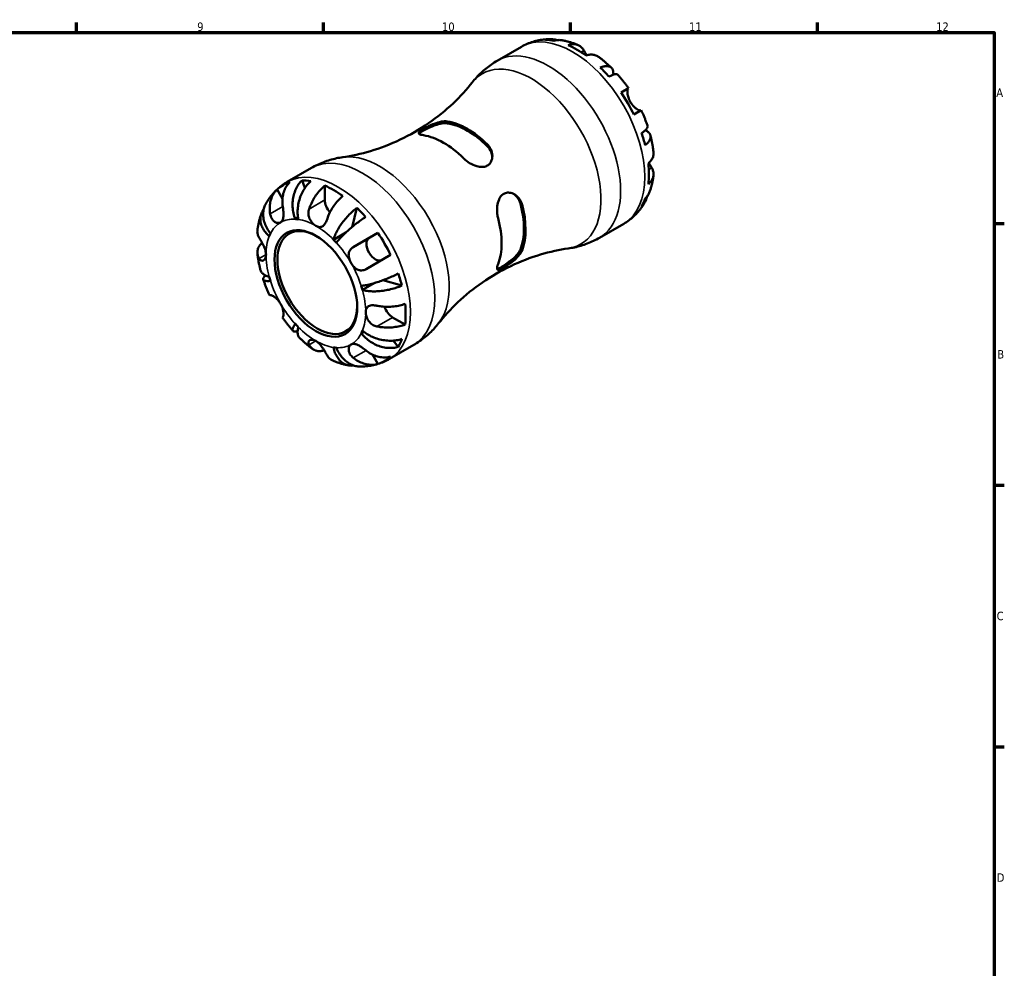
# Model space of a CAD drawing. Header units: millimetres. Extents: x -56 to 902, y -29 to 594.
# Tile 6 of 6: x 545 to 824, y 308 to 578. Entities that reach past the tile are written whole.
import ezdxf

# ---------------------------------------------------------------- set-up
doc = ezdxf.new("R2010")
doc.units = ezdxf.units.MM
for name, color, linetype, lineweight in [('Border (ANSI)', 7, 'Continuous', 70), ('Visible (ANSI)', 7, 'Continuous', 50), ('Visible Narrow (ANSI)', 7, 'Continuous', 35)]:
    doc.layers.add(name, color=color, linetype=linetype, lineweight=lineweight)
doc.styles.add('Note Text (ANSI)', font='tahoma.ttf')

# ---------------------------------------------------------------- blocks, each defined once
blk = doc.blocks.new('Borders Default Border')
at = {"layer": 'Border (ANSI)'}
for p, q in [((560.67, 574), (560.67, 576.8)), ((630.75, 574), (630.75, 576.8)), ((700.83, 574), (700.83, 576.8)), ((770.92, 574), (770.92, 576.8)), ((821, 519.75), (823.8, 519.75)), ((821, 445.5), (823.8, 445.5)), ((821, 371.25), (823.8, 371.25))]:
    blk.add_line(p, q, dxfattribs=at)
at = {"layer": 'Border (ANSI)', "flags": 128}
blk.add_lwpolyline([(20, 20), (20, 574), (821, 574), (821, 20), (20, 20)], dxfattribs=at)
at = {"layer": 'Border (ANSI)', "color": 5, "true_color": 0x0000ff, "char_height": 2.4, "attachment_point": 7, "style": 'Note Text (ANSI)'}
for s, insert in [('9', (594.92, 574.35)), ('10', (664.35, 574.35)), ('11', (734.43, 574.4)), ('12', (804.52, 574.4)), ('A', (821.58, 555.68)), ('B', (821.87, 481.43)), ('C', (821.71, 407.13)), ('D', (821.72, 332.93))]:
    blk.add_mtext(s, dxfattribs=dict(at, insert=insert))

msp = doc.modelspace()

# ---------------------------------------------------------------- linework, layer by layer
at = {"layer": 'Visible (ANSI)'}
for p, q in [((680.04, 565.94), (686.92, 569.92)), ((715.19, 556.91), (717.29, 558.12)), ((720.89, 551.88), (718.79, 550.67)), ((620.45, 531.54), (627.33, 535.51)), ((625.5, 529.9), (624.67, 532)), ((619.11, 526.77), (617.58, 529.41)), ((631.13, 526.43), (631.13, 530.51)), ((638.84, 518.74), (640.24, 524.18)), ((622.76, 521), (623.51, 521.43)), ((709.04, 515.71), (715.92, 519.69)), ((633.58, 515.15), (637.05, 517.15)), ((639.21, 513.04), (646.18, 517.06)), ((649.78, 510.83), (642.81, 506.8)), ((641.82, 500.88), (645.29, 502.88)), ((652.97, 502.13), (647.56, 503.64)), ((615.49, 499.35), (615.61, 499.41)), ((619.21, 493.18), (619.09, 493.11)), ((653.9, 491.08), (650.37, 493.12)), ((641.47, 488.58), (642.22, 489.02)), ((651.96, 484.74), (650.56, 486.51)), ((649.45, 481.31), (656.33, 485.29)), ((646.18, 479.89), (644.65, 482.54))]:
    msp.add_line(p, q, dxfattribs=at)
for centre, major_axis, start_param, end_param in [((702.69, 545.54), (-14.41, 24.96), 5.825475, 5.955498), ((702.69, 545.54), (-14.41, 24.96), 5.372539, 5.623036), ((702.69, 545.54), (-14.41, 24.96), 5.040076, 5.1701), ((702.69, 545.54), (-14.41, 24.96), 4.587141, 4.837637), ((671.58, 527.57), (11.66, -20.19), 2.005951, 2.706438), ((671.58, 527.57), (11.34, -19.65), 1.99582, 2.716569), ((664.79, 523.65), (-11.66, 20.19), 5.147544, 5.848031), ((702.69, 545.54), (-14.41, 24.96), 4.254678, 4.384702), ((702.69, 545.54), (-14.41, 24.96), 3.801742, 4.052239), ((633.68, 505.69), (-14.41, 24.96), 6.157937, 6.408434), ((633.68, 505.69), (-14.41, 24.96), 5.825475, 5.955498), ((633.68, 505.69), (14.41, -24.96), 2.230946, 2.481443), ((633.68, 524.96), (-1.8, 3.12), 0.785398, 1.915165), ((671.58, 527.57), (11.34, -19.65), 0.425024, 1.145773), ((671.58, 527.57), (11.66, -20.19), 0.435155, 1.135642), ((702.69, 545.54), (14.41, -24.96), 0.327687, 0.457711), ((633.68, 505.69), (14.41, -24.96), 1.898484, 2.028507), ((629, 502.99), (8, -13.86), 2.374159, 7.050619), ((628.59, 502.75), (-10, 17.32), 5.858481, 5.922492), ((664.79, 523.65), (-11.66, 20.19), 3.576747, 4.277234), ((628.59, 502.75), (-10, 17.32), 0.360694, 0.424705), ((633.68, 505.69), (14.41, -24.96), 1.445548, 1.696045), ((628.59, 502.75), (10, -17.32), 1.93149, 1.995501), ((645.48, 512.5), (1.8, -3.12), 3.141593, 6.283185), ((633.68, 505.69), (14.41, -24.96), 1.113086, 1.243109), ((628.59, 502.75), (-10, 17.32), 1.146092, 1.210103), ((628.59, 502.75), (10, -17.32), 1.146092, 1.210103), ((650.37, 496.06), (-1.8, 3.12), 1.226428, 2.356194), ((633.68, 505.69), (14.41, -24.96), 0.66015, 0.910647), ((628.59, 502.75), (-10, 17.32), 1.93149, 1.995501), ((628.59, 502.75), (10, -17.32), 0.360694, 0.424705), ((633.68, 505.69), (14.41, -24.96), 0.327687, 0.457711), ((628.59, 502.75), (10, -17.32), 5.858481, 5.922492), ((633.68, 505.69), (14.41, -24.96), 6.157937, 6.408434)]:
    msp.add_ellipse(centre, major_axis=major_axis, ratio=0.57735, start_param=start_param, end_param=end_param, dxfattribs=at)
msp.add_ellipse((628.59, 502.75), major_axis=(8.29, -14.36), ratio=0.57735, dxfattribs=at)
for points, knots in [([(695.29, 572.06), (694.73, 572.06), (694.16, 572.04), (693.02, 571.95), (692.45, 571.87), (691.31, 571.65), (690.74, 571.51), (689.62, 571.16), (689.06, 570.96), (687.97, 570.48), (687.44, 570.21), (686.92, 569.92)], [2.026826, 2.026826, 2.026826, 2.026826, 2.0926997, 2.0926997, 2.1585734, 2.1585734, 2.2244471, 2.2244471, 2.2903208, 2.2903208, 2.3561945, 2.3561945, 2.3561945, 2.3561945]), ([(693.69, 571.84), (694.14, 571.97), (694.6, 572.04), (695.47, 572.07), (695.95, 572.03), (696.62, 571.89), (696.8, 571.84), (696.98, 571.78)], [0.1707525, 0.1707525, 0.1707525, 0.1707525, 0.3331765, 0.3331765, 0.4999998, 0.4999998, 0.5647722, 0.5647722, 0.5647722, 0.5647722]), ([(698.43, 571.75), (698.08, 571.82), (697.72, 571.84), (696.99, 571.8), (696.56, 571.73), (696.13, 571.6)], [4.8775584, 4.8775584, 4.8775584, 4.8775584, 5.0170876, 5.0170876, 5.1791816, 5.1791816, 5.1791816, 5.1791816]), ([(703.02, 570.37), (702.72, 570.5), (702.43, 570.61), (701.83, 570.84), (701.53, 570.94), (700.93, 571.14), (700.62, 571.23), (700, 571.41), (699.69, 571.49), (699.06, 571.63), (698.75, 571.7), (698.43, 571.75)], [1.7053579, 1.7053579, 1.7053579, 1.7053579, 1.7446171, 1.7446171, 1.7838762, 1.7838762, 1.8231354, 1.8231354, 1.8623945, 1.8623945, 1.9016536, 1.9016536, 1.9016536, 1.9016536]), ([(700.15, 570.35), (700.56, 570.49), (700.95, 570.57), (701.67, 570.64), (702.05, 570.63), (702.77, 570.49), (703.1, 570.36), (703.65, 570.03), (703.93, 569.8), (704.34, 569.33), (704.49, 569.1), (704.62, 568.86)], [0.1707715, 0.1707715, 0.1707715, 0.1707715, 0.3331032, 0.3331032, 0.5003213, 0.5003213, 0.6675394, 0.6675394, 0.8349518, 0.8349518, 0.9568711, 0.9568711, 0.9568711, 0.9568711]), ([(704.62, 568.86), (704.67, 568.77), (704.72, 568.67), (704.85, 568.42), (704.94, 568.26), (705.15, 567.91), (705.26, 567.71), (705.39, 567.5), (705.4, 567.48), (705.41, 567.47)], [-0.5764765, -0.5764765, -0.5764765, -0.5764765, -0.5296868, -0.5296868, -0.4605403, -0.4605403, -0.385624, -0.385624, -0.380387, -0.380387, -0.380387, -0.380387]), ([(708.73, 567.08), (708.64, 567.15), (708.55, 567.21), (708.18, 567.42), (707.85, 567.55), (707.14, 567.69), (706.76, 567.7), (706.04, 567.63), (705.64, 567.55), (705.24, 567.41)], [4.6638752, 4.6638752, 4.6638752, 4.6638752, 4.7191329, 4.7191329, 4.8858696, 4.8858696, 5.0526063, 5.0526063, 5.2140047, 5.2140047, 5.2140047, 5.2140047]), ([(712.41, 563.93), (712.17, 564.16), (711.94, 564.38), (711.46, 564.83), (711.22, 565.04), (710.74, 565.47), (710.49, 565.68), (710, 566.09), (709.75, 566.3), (709.24, 566.69), (708.99, 566.89), (708.73, 567.08)], [1.2335614, 1.2335614, 1.2335614, 1.2335614, 1.2731918, 1.2731918, 1.3128222, 1.3128222, 1.3524526, 1.3524526, 1.392083, 1.392083, 1.4317134, 1.4317134, 1.4317134, 1.4317134]), ([(672.96, 559.8), (673.33, 560.27), (673.72, 560.73), (674.54, 561.64), (674.98, 562.08), (675.89, 562.94), (676.36, 563.36), (677.36, 564.16), (677.87, 564.54), (678.93, 565.27), (679.48, 565.62), (680.04, 565.94)], [3.6994676, 3.6994676, 3.6994676, 3.6994676, 3.7449722, 3.7449722, 3.7904769, 3.7904769, 3.8359815, 3.8359815, 3.8814862, 3.8814862, 3.9269908, 3.9269908, 3.9269908, 3.9269908]), ([(709.25, 564.03), (709.64, 564.18), (710.01, 564.29), (710.65, 564.41), (710.98, 564.44), (711.57, 564.39), (711.83, 564.31), (712.25, 564.09), (712.44, 563.92), (712.74, 563.5), (712.84, 563.25), (712.96, 562.71), (712.99, 562.38), (712.96, 562), (712.96, 561.98), (712.96, 561.96)], [0.170746, 0.170746, 0.170746, 0.170746, 0.33284, 0.33284, 0.499494, 0.499494, 0.666149, 0.666149, 0.833209, 0.833209, 1.000269, 1.000269, 1.167973, 1.167973, 1.176821, 1.176821, 1.176821, 1.176821]), ([(714.29, 561.95), (714.23, 562.01), (714.14, 562.06), (713.91, 562.12), (713.72, 562.13), (713.25, 562.05), (712.97, 561.97), (712.4, 561.76), (712.06, 561.62), (711.7, 561.45)], [4.5609955, 4.5609955, 4.5609955, 4.5609955, 4.683105, 4.683105, 4.8499282, 4.8499282, 5.0167515, 5.0167515, 5.1791755, 5.1791755, 5.1791755, 5.1791755]), ([(717.29, 558.12), (717.1, 558.39), (716.91, 558.65), (716.53, 559.18), (716.33, 559.44), (715.94, 559.95), (715.74, 560.21), (715.33, 560.72), (715.13, 560.97), (714.71, 561.46), (714.5, 561.71), (714.29, 561.95)], [0.928564, 0.928564, 0.928564, 0.928564, 0.9674828, 0.9674828, 1.0064015, 1.0064015, 1.0453203, 1.0453203, 1.0842391, 1.0842391, 1.1231579, 1.1231579, 1.1231579, 1.1231579]), ([(672.96, 559.8), (671.41, 557.83), (669.58, 555.79), (665.4, 551.84), (663.05, 549.93), (657.98, 546.44), (655.26, 544.87), (649.7, 542.22), (646.86, 541.14), (641.35, 539.5), (638.67, 538.93), (636.19, 538.57)], [3.6994676, 3.6994676, 3.6994676, 3.6994676, 3.7904769, 3.7904769, 3.8814862, 3.8814862, 3.9724955, 3.9724955, 4.0635048, 4.0635048, 4.1545141, 4.1545141, 4.1545141, 4.1545141]), ([(717.16, 558.05), (717.14, 558.04), (717.12, 558.02), (717.07, 557.94), (717.04, 557.87), (716.99, 557.68), (716.97, 557.56), (716.95, 557.21), (716.96, 556.96), (717.02, 556.33), (717.1, 555.93), (717.36, 555.1), (717.55, 554.66), (717.78, 554.25)], [-0.5800481, -0.5800481, -0.5800481, -0.5800481, -0.5384523, -0.5384523, -0.4638379, -0.4638379, -0.3862639, -0.3862639, -0.2784027, -0.2784027, -0.1427791, -0.1427791, 0, 0, 0, 0]), ([(717.78, 554.25), (717.91, 554.02), (718.06, 553.81), (718.38, 553.39), (718.55, 553.19), (718.98, 552.74), (719.24, 552.52), (719.72, 552.17), (719.94, 552.04), (720.26, 551.89), (720.37, 551.84), (720.56, 551.79), (720.63, 551.78), (720.72, 551.79), (720.75, 551.8), (720.76, 551.81)], [0, 0, 0, 0, 0.0777495, 0.0777495, 0.1608191, 0.1608191, 0.277838, 0.277838, 0.3882896, 0.3882896, 0.4654296, 0.4654296, 0.5403543, 0.5403543, 0.579532, 0.579532, 0.579532, 0.579532]), ([(722.7, 547.37), (722.6, 547.68), (722.49, 547.98), (722.27, 548.59), (722.16, 548.89), (721.92, 549.5), (721.8, 549.8), (721.55, 550.4), (721.42, 550.7), (721.16, 551.29), (721.02, 551.59), (720.89, 551.88)], [0.4476384, 0.4476384, 0.4476384, 0.4476384, 0.4865572, 0.4865572, 0.525476, 0.525476, 0.5643948, 0.5643948, 0.6033136, 0.6033136, 0.6422324, 0.6422324, 0.6422324, 0.6422324]), ([(659.14, 544.8), (658.85, 544.85), (658.6, 544.9), (658.06, 545.05), (657.84, 545.17), (657.69, 545.44), (657.74, 545.6), (658.07, 545.94), (658.28, 546.1), (658.8, 546.44), (659.08, 546.61), (659.74, 546.98), (660.12, 547.17), (661.05, 547.62), (661.61, 547.87), (662.86, 548.33), (663.55, 548.54), (664.78, 548.76), (665.33, 548.79), (665.85, 548.73), (665.89, 548.73), (665.92, 548.72)], [-1.778718, -1.778718, -1.778718, -1.778718, -1.649431, -1.649431, -1.431906, -1.431906, -1.219946, -1.219946, -1.06663, -1.06663, -0.939195, -0.939195, -0.801784, -0.801784, -0.621246, -0.621246, -0.396695, -0.396695, -0.188074, -0.188074, -0.171338, -0.171338, -0.171338, -0.171338]), ([(657.86, 545.2), (657.92, 545.27), (658, 545.35), (658.34, 545.65), (658.71, 545.89), (659.14, 546.13), (659.56, 546.38), (660.1, 546.66), (661.25, 547.19), (661.86, 547.44), (663.05, 547.85), (663.7, 548.03), (664.92, 548.22), (665.48, 548.24), (665.92, 548.17)], [-0.258812, -0.258812, -0.258812, -0.258812, -0.18216, -0.18216, 0, 0, 0, 0.18216, 0.18216, 0.364321, 0.364321, 0.566136, 0.566136, 0.767951, 0.767951, 0.767951, 0.767951]), ([(720.97, 545.38), (721.31, 545.61), (721.6, 545.83), (722.06, 546.21), (722.27, 546.42), (722.57, 546.79), (722.66, 546.95), (722.73, 547.19), (722.73, 547.28), (722.7, 547.37)], [0.1707461, 0.1707461, 0.1707461, 0.1707461, 0.33284, 0.33284, 0.4994944, 0.4994944, 0.6661487, 0.6661487, 0.7889154, 0.7889154, 0.7889154, 0.7889154]), ([(722.05, 546.22), (722.07, 546.21), (722.09, 546.2), (722.43, 546.03), (722.7, 545.84), (723.11, 545.47), (723.28, 545.25), (723.49, 544.79), (723.54, 544.54), (723.52, 544.07), (723.46, 543.8), (723.21, 543.26), (723.02, 542.99), (722.59, 542.49), (722.31, 542.23), (721.99, 541.97)], [4.173107, 4.173107, 4.173107, 4.173107, 4.181955, 4.181955, 4.349659, 4.349659, 4.516719, 4.516719, 4.683779, 4.683779, 4.850433, 4.850433, 5.017088, 5.017088, 5.179182, 5.179182, 5.179182, 5.179182]), ([(724.37, 539.99), (724.33, 540.31), (724.29, 540.63), (724.2, 541.27), (724.15, 541.58), (724.04, 542.22), (723.98, 542.54), (723.85, 543.17), (723.78, 543.49), (723.64, 544.12), (723.56, 544.44), (723.48, 544.75)], [0.1390829, 0.1390829, 0.1390829, 0.1390829, 0.1787133, 0.1787133, 0.2183437, 0.2183437, 0.2579741, 0.2579741, 0.2976045, 0.2976045, 0.3372349, 0.3372349, 0.3372349, 0.3372349]), ([(677.24, 542.19), (677.52, 541.9), (677.77, 541.59), (678.31, 540.69), (678.53, 540.07), (678.69, 538.84), (678.64, 538.23), (678.31, 537.29), (678.1, 536.93), (677.58, 536.39), (677.3, 536.2), (676.63, 535.9), (676.25, 535.82), (675.32, 535.77), (674.76, 535.86), (673.51, 536.21), (672.83, 536.53), (671.59, 537.28), (671.04, 537.7), (670.52, 538.2), (670.49, 538.23), (670.45, 538.27)], [-1.778718, -1.778718, -1.778718, -1.778718, -1.649431, -1.649431, -1.431906, -1.431906, -1.219946, -1.219946, -1.06663, -1.06663, -0.939195, -0.939195, -0.801784, -0.801784, -0.621246, -0.621246, -0.396695, -0.396695, -0.188074, -0.188074, -0.171338, -0.171338, -0.171338, -0.171338]), ([(677.24, 541.64), (677.68, 541.19), (678.06, 540.64), (678.49, 539.58), (678.6, 539.1), (678.63, 538.63)], [0.7374946, 0.7374946, 0.7374946, 0.7374946, 0.9393095, 0.9393095, 1.0986066, 1.0986066, 1.0986066, 1.0986066]), ([(722.91, 536.8), (723.24, 537.09), (723.51, 537.39), (723.93, 537.98), (724.11, 538.31), (724.34, 539), (724.39, 539.36), (724.39, 539.78), (724.38, 539.89), (724.37, 539.99)], [0.1707715, 0.1707715, 0.1707715, 0.1707715, 0.3331032, 0.3331032, 0.5003213, 0.5003213, 0.6675394, 0.6675394, 0.7208803, 0.7208803, 0.7208803, 0.7208803]), ([(627.33, 535.51), (627.89, 535.84), (628.47, 536.14), (629.63, 536.69), (630.22, 536.95), (631.41, 537.4), (632.01, 537.61), (633.21, 537.97), (633.81, 538.12), (635.01, 538.38), (635.6, 538.49), (636.19, 538.57)], [3.9269908, 3.9269908, 3.9269908, 3.9269908, 3.9724955, 3.9724955, 4.0180001, 4.0180001, 4.0635048, 4.0635048, 4.1090094, 4.1090094, 4.1545141, 4.1545141, 4.1545141, 4.1545141]), ([(723.04, 536.92), (723.1, 536.82), (723.16, 536.72), (723.3, 536.46), (723.39, 536.31), (723.55, 536.04), (723.62, 535.92), (723.75, 535.71), (723.8, 535.62), (723.85, 535.54)], [0.3804075, 0.3804075, 0.3804075, 0.3804075, 0.4175446, 0.4175446, 0.4777493, 0.4777493, 0.5327624, 0.5327624, 0.5768127, 0.5768127, 0.5768127, 0.5768127]), ([(723.85, 535.54), (724, 535.31), (724.12, 535.06), (724.33, 534.46), (724.39, 534.11), (724.39, 533.47), (724.34, 533.12), (724.1, 532.43), (723.92, 532.09), (723.5, 531.51), (723.23, 531.21), (722.91, 530.92)], [4.427884, 4.427884, 4.427884, 4.427884, 4.5512464, 4.5512464, 4.7191329, 4.7191329, 4.8858696, 4.8858696, 5.0526063, 5.0526063, 5.2140047, 5.2140047, 5.2140047, 5.2140047]), ([(614.41, 525.36), (614.69, 525.85), (614.99, 526.33), (615.64, 527.27), (616, 527.73), (616.76, 528.6), (617.16, 529.03), (618.03, 529.83), (618.48, 530.21), (619.44, 530.92), (619.94, 531.24), (620.45, 531.54)], [3.5976223, 3.5976223, 3.5976223, 3.5976223, 3.663496, 3.663496, 3.7293697, 3.7293697, 3.7952434, 3.7952434, 3.8611171, 3.8611171, 3.9269908, 3.9269908, 3.9269908, 3.9269908]), ([(621.18, 531.49), (620.84, 531.16), (620.53, 530.77), (620.02, 530), (619.78, 529.53), (619.41, 528.53), (619.28, 528), (619.12, 527), (619.07, 526.43), (619.1, 525.43), (619.14, 525), (619.21, 524.59)], [0.1707531, 0.1707531, 0.1707531, 0.1707531, 0.3321515, 0.3321515, 0.4988882, 0.4988882, 0.6656248, 0.6656248, 0.8335114, 0.8335114, 0.9568737, 0.9568737, 0.9568737, 0.9568737]), ([(622.76, 521), (622.56, 521.5), (622.38, 522.08), (622.12, 523.27), (622.04, 523.88), (621.97, 524.99), (621.97, 525.6), (622.09, 526.79), (622.2, 527.38), (622.47, 528.42), (622.66, 528.96), (623.13, 529.99), (623.41, 530.47), (623.97, 531.26), (624.31, 531.65), (624.67, 532)], [4.014251, 4.014251, 4.014251, 4.014251, 4.181955, 4.181955, 4.349659, 4.349659, 4.516719, 4.516719, 4.683779, 4.683779, 4.850434, 4.850434, 5.017088, 5.017088, 5.179182, 5.179182, 5.179182, 5.179182]), ([(627.12, 531.76), (626.73, 531.41), (626.37, 531.03), (625.72, 530.24), (625.39, 529.76), (624.8, 528.75), (624.54, 528.21), (624.12, 527.19), (623.93, 526.61), (623.63, 525.43), (623.53, 524.84), (623.41, 523.74), (623.38, 523.14), (623.43, 521.98), (623.5, 521.41), (623.6, 520.91)], [0.170746, 0.170746, 0.170746, 0.170746, 0.33284, 0.33284, 0.499494, 0.499494, 0.666149, 0.666149, 0.833209, 0.833209, 1.000269, 1.000269, 1.167973, 1.167973, 1.335677, 1.335677, 1.335677, 1.335677]), ([(723.27, 528.73), (723.38, 529.04), (723.48, 529.35), (723.67, 529.96), (723.75, 530.27), (723.91, 530.89), (723.98, 531.21), (724.12, 531.83), (724.17, 532.14), (724.28, 532.77), (724.32, 533.08), (724.36, 533.4)], [5.952328, 5.952328, 5.952328, 5.952328, 5.9915871, 5.9915871, 6.0308463, 6.0308463, 6.0701054, 6.0701054, 6.1093646, 6.1093646, 6.1486237, 6.1486237, 6.1486237, 6.1486237]), ([(615.61, 522.51), (615.54, 522.92), (615.5, 523.35), (615.47, 524.35), (615.52, 524.92), (615.68, 525.93), (615.81, 526.46), (616.18, 527.45), (616.42, 527.92), (616.93, 528.69), (617.24, 529.08), (617.58, 529.41)], [4.4278873, 4.4278873, 4.4278873, 4.4278873, 4.5512497, 4.5512497, 4.7191362, 4.7191362, 4.8858729, 4.8858729, 5.0526095, 5.0526095, 5.214008, 5.214008, 5.214008, 5.214008]), ([(626.66, 523.85), (626.79, 524.24), (626.95, 524.65), (627.36, 525.61), (627.64, 526.15), (628.19, 527.12), (628.52, 527.63), (629.24, 528.59), (629.62, 529.05), (630.33, 529.8), (630.73, 530.18), (631.13, 530.51)], [4.427884, 4.427884, 4.427884, 4.427884, 4.5512464, 4.5512464, 4.7191329, 4.7191329, 4.8858696, 4.8858696, 5.0526063, 5.0526063, 5.2140047, 5.2140047, 5.2140047, 5.2140047]), ([(680.28, 521.25), (680.17, 521.64), (680.09, 522.05), (679.96, 523.18), (679.95, 523.92), (680.11, 525.33), (680.27, 526), (680.73, 527.02), (680.97, 527.4), (681.53, 527.96), (681.81, 528.16), (682.46, 528.44), (682.83, 528.52), (683.68, 528.52), (684.17, 528.4), (685.2, 527.91), (685.72, 527.5), (686.53, 526.5), (686.83, 525.94), (687.04, 525.27), (687.05, 525.22), (687.07, 525.17)], [-1.778718, -1.778718, -1.778718, -1.778718, -1.649431, -1.649431, -1.431906, -1.431906, -1.219946, -1.219946, -1.06663, -1.06663, -0.939195, -0.939195, -0.801784, -0.801784, -0.621246, -0.621246, -0.396695, -0.396695, -0.188074, -0.188074, -0.171338, -0.171338, -0.171338, -0.171338]), ([(684.69, 528.15), (685.07, 527.89), (685.44, 527.55), (686.13, 526.65), (686.42, 526.05), (686.59, 525.44)], [0.4068387, 0.4068387, 0.4068387, 0.4068387, 0.5661357, 0.5661357, 0.7679507, 0.7679507, 0.7679507, 0.7679507]), ([(721.99, 526.82), (722.31, 527.13), (722.59, 527.47), (722.98, 528.08), (723.14, 528.4), (723.27, 528.73)], [0.1707525, 0.1707525, 0.1707525, 0.1707525, 0.3331765, 0.3331765, 0.472387, 0.472387, 0.472387, 0.472387]), ([(614.41, 525.36), (614.23, 525.04), (614.07, 524.69), (613.8, 523.85), (613.71, 523.36), (613.63, 522.44), (613.64, 521.92), (613.78, 520.87), (613.91, 520.34), (614.24, 519.37), (614.47, 518.85), (615.03, 517.84), (615.36, 517.35), (615.7, 516.92)], [0.3654398, 0.3654398, 0.3654398, 0.3654398, 0.4994944, 0.4994944, 0.6661487, 0.6661487, 0.8332087, 0.8332087, 1.0002688, 1.0002688, 1.1679728, 1.1679728, 1.3356767, 1.3356767, 1.3356767, 1.3356767]), ([(636.22, 527.57), (635.82, 527.24), (635.42, 526.86), (634.71, 526.11), (634.33, 525.65), (633.62, 524.69), (633.28, 524.18), (632.73, 523.22), (632.45, 522.67), (632.04, 521.71), (631.88, 521.3), (631.75, 520.91)], [0.1707531, 0.1707531, 0.1707531, 0.1707531, 0.3321515, 0.3321515, 0.4988882, 0.4988882, 0.6656248, 0.6656248, 0.8335114, 0.8335114, 0.9568737, 0.9568737, 0.9568737, 0.9568737]), ([(715.92, 519.69), (716.44, 519.98), (716.94, 520.31), (717.89, 521.02), (718.35, 521.4), (719.21, 522.2), (719.61, 522.62), (720.37, 523.5), (720.73, 523.96), (721.38, 524.89), (721.68, 525.38), (721.96, 525.87)], [5.4977871, 5.4977871, 5.4977871, 5.4977871, 5.5636608, 5.5636608, 5.6295345, 5.6295345, 5.6954082, 5.6954082, 5.7612819, 5.7612819, 5.8271556, 5.8271556, 5.8271556, 5.8271556]), ([(722.57, 527.47), (722.53, 527.28), (722.48, 527.1), (722.27, 526.45), (722.06, 526.01), (721.6, 525.28), (721.31, 524.91), (720.97, 524.58)], [4.7851559, 4.7851559, 4.7851559, 4.7851559, 4.8499282, 4.8499282, 5.0167515, 5.0167515, 5.1791755, 5.1791755, 5.1791755, 5.1791755]), ([(612.01, 517.83), (612.05, 518.15), (612.09, 518.46), (612.2, 519.09), (612.26, 519.4), (612.39, 520.02), (612.46, 520.33), (612.62, 520.96), (612.71, 521.26), (612.89, 521.88), (613, 522.19), (613.11, 522.5)], [3.2761543, 3.2761543, 3.2761543, 3.2761543, 3.3154134, 3.3154134, 3.3546725, 3.3546725, 3.3939317, 3.3939317, 3.4331908, 3.4331908, 3.47245, 3.47245, 3.47245, 3.47245]), ([(615.36, 516.15), (614.97, 516.49), (614.59, 516.88), (613.94, 517.69), (613.67, 518.12), (613.27, 518.91), (613.1, 519.35), (612.88, 520.23), (612.84, 520.67), (612.85, 521.47), (612.92, 521.89), (613.17, 522.71), (613.35, 523.1), (613.64, 523.54), (613.72, 523.65), (613.8, 523.76)], [4.014251, 4.014251, 4.014251, 4.014251, 4.181955, 4.181955, 4.349659, 4.349659, 4.516719, 4.516719, 4.683779, 4.683779, 4.850433, 4.850433, 5.017088, 5.017088, 5.071041, 5.071041, 5.071041, 5.071041]), ([(618.59, 520.07), (618.46, 520), (618.32, 519.95), (618, 519.9), (617.82, 519.9), (617.39, 519.98), (617.13, 520.09), (616.65, 520.42), (616.43, 520.63), (616.12, 521.06), (616, 521.26), (615.81, 521.69), (615.74, 521.91), (615.65, 522.26), (615.63, 522.38), (615.61, 522.51)], [0, 0, 0, 0, 0.0777495, 0.0777495, 0.1608191, 0.1608191, 0.277838, 0.277838, 0.3882896, 0.3882896, 0.4654296, 0.4654296, 0.5403543, 0.5403543, 0.579532, 0.579532, 0.579532, 0.579532]), ([(619.21, 524.59), (619.23, 524.45), (619.25, 524.32), (619.3, 523.94), (619.33, 523.69), (619.38, 523.19), (619.4, 522.93), (619.42, 522.34), (619.42, 522.01), (619.35, 521.32), (619.27, 520.99), (619.01, 520.43), (618.83, 520.21), (618.59, 520.07)], [-0.5800481, -0.5800481, -0.5800481, -0.5800481, -0.5384523, -0.5384523, -0.4638379, -0.4638379, -0.3862639, -0.3862639, -0.2784027, -0.2784027, -0.1427791, -0.1427791, 0, 0, 0, 0]), ([(628.59, 519.08), (628.39, 519.2), (628.19, 519.34), (627.79, 519.68), (627.59, 519.89), (627.13, 520.46), (626.89, 520.86), (626.61, 521.6), (626.53, 521.91), (626.47, 522.46), (626.46, 522.7), (626.5, 523.17), (626.54, 523.41), (626.62, 523.71), (626.64, 523.78), (626.66, 523.85)], [-2.4991326, -2.4991326, -2.4991326, -2.4991326, -2.4150544, -2.4150544, -2.3238473, -2.3238473, -2.1841143, -2.1841143, -2.0867477, -2.0867477, -2.0144067, -2.0144067, -1.9399427, -1.9399427, -1.916375, -1.916375, -1.916375, -1.916375]), ([(633.58, 515.15), (633.68, 515.53), (633.83, 515.98), (634.2, 516.9), (634.44, 517.37), (634.92, 518.26), (635.22, 518.75), (635.87, 519.72), (636.23, 520.2), (636.93, 521.06), (637.33, 521.52), (638.16, 522.4), (638.59, 522.81), (639.38, 523.51), (639.81, 523.87), (640.24, 524.18)], [4.014251, 4.014251, 4.014251, 4.014251, 4.181955, 4.181955, 4.349659, 4.349659, 4.516719, 4.516719, 4.683779, 4.683779, 4.850433, 4.850433, 5.017088, 5.017088, 5.179182, 5.179182, 5.179182, 5.179182]), ([(631.75, 520.91), (631.71, 520.76), (631.65, 520.62), (631.52, 520.29), (631.43, 520.1), (631.23, 519.73), (631.11, 519.56), (630.81, 519.2), (630.62, 519.03), (630.15, 518.78), (629.87, 518.72), (629.26, 518.77), (628.92, 518.89), (628.59, 519.08)], [-0.5764765, -0.5764765, -0.5764765, -0.5764765, -0.5296868, -0.5296868, -0.4605403, -0.4605403, -0.385624, -0.385624, -0.2773083, -0.2773083, -0.1425809, -0.1425809, 0, 0, 0, 0]), ([(642.68, 521.6), (642.23, 521.31), (641.77, 520.99), (640.9, 520.36), (640.42, 520), (639.46, 519.26), (638.99, 518.87), (638.15, 518.16), (637.71, 517.77), (636.87, 516.99), (636.48, 516.61), (635.81, 515.92), (635.47, 515.56), (634.87, 514.87), (634.62, 514.54), (634.42, 514.27)], [0.170753, 0.170753, 0.170753, 0.170753, 0.333177, 0.333177, 0.5, 0.5, 0.666823, 0.666823, 0.833715, 0.833715, 1.000607, 1.000607, 1.168142, 1.168142, 1.335677, 1.335677, 1.335677, 1.335677]), ([(612.01, 517.83), (611.99, 517.7), (611.98, 517.57), (611.99, 517.12), (612.04, 516.77), (612.25, 516.17), (612.37, 515.92), (612.52, 515.68)], [0.6001167, 0.6001167, 0.6001167, 0.6001167, 0.6656248, 0.6656248, 0.8335114, 0.8335114, 0.9568737, 0.9568737, 0.9568737, 0.9568737]), ([(612.52, 509.8), (612.37, 510.04), (612.25, 510.29), (612.04, 510.89), (611.99, 511.24), (611.98, 511.88), (612.04, 512.23), (612.27, 512.92), (612.45, 513.26), (612.84, 513.8), (613.06, 514.06), (613.33, 514.3)], [4.427884, 4.427884, 4.427884, 4.427884, 4.5512464, 4.5512464, 4.7191329, 4.7191329, 4.8858696, 4.8858696, 5.0526063, 5.0526063, 5.1913566, 5.1913566, 5.1913566, 5.1913566]), ([(612.52, 515.68), (612.57, 515.6), (612.63, 515.51), (612.78, 515.26), (612.87, 515.1), (613.08, 514.75), (613.19, 514.56), (613.47, 514.05), (613.63, 513.73), (613.97, 512.99), (614.14, 512.58), (614.38, 511.73), (614.45, 511.31), (614.45, 510.92)], [-0.5764765, -0.5764765, -0.5764765, -0.5764765, -0.5296868, -0.5296868, -0.4605403, -0.4605403, -0.385624, -0.385624, -0.2773083, -0.2773083, -0.1425809, -0.1425809, 0, 0, 0, 0]), ([(709.04, 515.71), (708.48, 515.39), (707.91, 515.09), (706.74, 514.53), (706.15, 514.28), (704.96, 513.82), (704.36, 513.62), (703.16, 513.26), (702.56, 513.11), (701.37, 512.85), (700.77, 512.74), (700.18, 512.66)], [0.7853982, 0.7853982, 0.7853982, 0.7853982, 0.8309028, 0.8309028, 0.8764075, 0.8764075, 0.9219121, 0.9219121, 0.9674168, 0.9674168, 1.0129214, 1.0129214, 1.0129214, 1.0129214]), ([(612.89, 506.48), (612.81, 506.79), (612.73, 507.11), (612.59, 507.74), (612.52, 508.06), (612.39, 508.69), (612.33, 509.01), (612.22, 509.64), (612.17, 509.96), (612.08, 510.6), (612.04, 510.92), (612, 511.24)], [2.8043578, 2.8043578, 2.8043578, 2.8043578, 2.8439882, 2.8439882, 2.8836185, 2.8836185, 2.9232489, 2.9232489, 2.9628793, 2.9628793, 3.0025097, 3.0025097, 3.0025097, 3.0025097]), ([(638.59, 508.53), (638.46, 508.75), (638.34, 508.98), (638.14, 509.47), (638.05, 509.72), (637.91, 510.33), (637.87, 510.68), (637.92, 511.33), (637.99, 511.63), (638.21, 512.1), (638.33, 512.27), (638.6, 512.59), (638.75, 512.73), (639.01, 512.92), (639.11, 512.98), (639.21, 513.04)], [0, 0, 0, 0, 0.0777495, 0.0777495, 0.1608191, 0.1608191, 0.277838, 0.277838, 0.3882896, 0.3882896, 0.4654296, 0.4654296, 0.5403543, 0.5403543, 0.579532, 0.579532, 0.579532, 0.579532]), ([(663.41, 491.42), (664.96, 493.4), (666.79, 495.43), (670.97, 499.38), (673.32, 501.3), (678.4, 504.79), (681.12, 506.36), (686.67, 509.01), (689.51, 510.09), (695.02, 511.73), (697.7, 512.3), (700.18, 512.66)], [0.5578749, 0.5578749, 0.5578749, 0.5578749, 0.6488842, 0.6488842, 0.7398935, 0.7398935, 0.8309028, 0.8309028, 0.9219121, 0.9219121, 1.0129214, 1.0129214, 1.0129214, 1.0129214]), ([(687.07, 512.1), (686.96, 511.83), (686.81, 511.55), (686.3, 510.79), (685.87, 510.3), (684.89, 509.37), (684.34, 508.92), (683.36, 508.21), (682.95, 507.93), (682.22, 507.47), (681.91, 507.28), (681.32, 506.96), (681.06, 506.83), (680.55, 506.63), (680.34, 506.58), (680.03, 506.66), (679.96, 506.81), (679.99, 507.32), (680.08, 507.66), (680.25, 508.11), (680.26, 508.15), (680.28, 508.18)], [-1.778718, -1.778718, -1.778718, -1.778718, -1.649431, -1.649431, -1.431906, -1.431906, -1.219946, -1.219946, -1.06663, -1.06663, -0.939195, -0.939195, -0.801784, -0.801784, -0.621246, -0.621246, -0.396695, -0.396695, -0.188074, -0.188074, -0.171338, -0.171338, -0.171338, -0.171338]), ([(686.59, 512.37), (686.42, 511.96), (686.13, 511.48), (685.35, 510.53), (684.87, 510.05), (683.93, 509.22), (683.4, 508.82), (682.37, 508.09), (681.86, 507.76), (681, 507.27), (680.61, 507.07), (680.19, 506.92), (680.08, 506.89), (679.99, 506.88)], [0.737493, 0.737493, 0.737493, 0.737493, 0.939308, 0.939308, 1.141122, 1.141122, 1.323283, 1.323283, 1.505443, 1.505443, 1.687604, 1.687604, 1.764255, 1.764255, 1.764255, 1.764255]), ([(614.45, 510.92), (614.45, 510.69), (614.42, 510.47), (614.33, 510.07), (614.25, 509.88), (614.02, 509.48), (613.83, 509.31), (613.49, 509.19), (613.34, 509.18), (613.09, 509.25), (612.98, 509.31), (612.78, 509.46), (612.69, 509.56), (612.57, 509.72), (612.55, 509.76), (612.52, 509.8)], [-2.4991326, -2.4991326, -2.4991326, -2.4991326, -2.4150544, -2.4150544, -2.3238473, -2.3238473, -2.1841143, -2.1841143, -2.0867477, -2.0867477, -2.0144067, -2.0144067, -1.9399427, -1.9399427, -1.916375, -1.916375, -1.916375, -1.916375]), ([(642.81, 506.8), (642.7, 506.74), (642.6, 506.69), (642.29, 506.56), (642.09, 506.5), (641.68, 506.42), (641.47, 506.41), (640.97, 506.46), (640.68, 506.54), (640.05, 506.85), (639.72, 507.1), (639.11, 507.73), (638.83, 508.11), (638.59, 508.53)], [-0.5800481, -0.5800481, -0.5800481, -0.5800481, -0.5384523, -0.5384523, -0.4638379, -0.4638379, -0.3862639, -0.3862639, -0.2784027, -0.2784027, -0.1427791, -0.1427791, 0, 0, 0, 0]), ([(612.89, 506.48), (612.92, 506.39), (612.95, 506.29), (613.1, 505.97), (613.27, 505.75), (613.67, 505.38), (613.94, 505.2), (614.59, 504.87), (614.97, 504.73), (615.36, 504.63)], [0.7704761, 0.7704761, 0.7704761, 0.7704761, 0.8337151, 0.8337151, 1.0006071, 1.0006071, 1.1681419, 1.1681419, 1.3356767, 1.3356767, 1.3356767, 1.3356767]), ([(641.47, 502.04), (641.81, 502.08), (642.22, 502.14), (643.12, 502.31), (643.6, 502.42), (644.53, 502.66), (645.06, 502.81), (646.15, 503.14), (646.71, 503.33), (647.75, 503.7), (648.32, 503.92), (649.44, 504.37), (650, 504.61), (650.97, 505.05), (651.48, 505.29), (651.96, 505.54)], [4.014251, 4.014251, 4.014251, 4.014251, 4.181786, 4.181786, 4.349321, 4.349321, 4.516213, 4.516213, 4.683105, 4.683105, 4.849928, 4.849928, 5.016752, 5.016752, 5.179175, 5.179175, 5.179175, 5.179175]), ([(615.7, 503.46), (615.36, 503.43), (615.03, 503.41), (614.47, 503.43), (614.24, 503.47), (613.91, 503.58), (613.78, 503.66), (613.64, 503.87), (613.63, 504), (613.71, 504.27), (613.8, 504.44), (614.05, 504.75), (614.18, 504.88), (614.32, 505.01)], [4.0142513, 4.0142513, 4.0142513, 4.0142513, 4.1817861, 4.1817861, 4.3493209, 4.3493209, 4.5162129, 4.5162129, 4.683105, 4.683105, 4.8499282, 4.8499282, 4.9611875, 4.9611875, 4.9611875, 4.9611875]), ([(615.49, 499.35), (615.35, 499.64), (615.21, 499.94), (614.95, 500.53), (614.82, 500.83), (614.57, 501.43), (614.45, 501.73), (614.21, 502.34), (614.1, 502.64), (613.88, 503.25), (613.77, 503.55), (613.67, 503.86)], [2.4993603, 2.4993603, 2.4993603, 2.4993603, 2.5382791, 2.5382791, 2.5771979, 2.5771979, 2.6161166, 2.6161166, 2.6550354, 2.6550354, 2.6939542, 2.6939542, 2.6939542, 2.6939542]), ([(652.97, 502.13), (652.48, 501.91), (651.96, 501.72), (650.96, 501.38), (650.38, 501.22), (649.21, 500.93), (648.61, 500.82), (647.52, 500.65), (646.92, 500.58), (645.75, 500.5), (645.18, 500.48), (644.18, 500.51), (643.65, 500.54), (642.66, 500.67), (642.2, 500.77), (641.82, 500.88)], [0.170746, 0.170746, 0.170746, 0.170746, 0.33284, 0.33284, 0.499494, 0.499494, 0.666149, 0.666149, 0.833209, 0.833209, 1.000269, 1.000269, 1.167973, 1.167973, 1.335677, 1.335677, 1.335677, 1.335677]), ([(615.61, 499.41), (615.63, 499.43), (615.65, 499.43), (615.75, 499.44), (615.82, 499.43), (616.01, 499.38), (616.13, 499.33), (616.44, 499.18), (616.66, 499.05), (617.17, 498.68), (617.47, 498.41), (618.07, 497.77), (618.35, 497.39), (618.59, 496.98)], [-0.5800481, -0.5800481, -0.5800481, -0.5800481, -0.5384523, -0.5384523, -0.4638379, -0.4638379, -0.3862639, -0.3862639, -0.2784027, -0.2784027, -0.1427791, -0.1427791, 0, 0, 0, 0]), ([(618.59, 496.98), (618.72, 496.75), (618.83, 496.52), (619.04, 496.04), (619.13, 495.78), (619.29, 495.19), (619.35, 494.85), (619.42, 494.26), (619.42, 494.01), (619.4, 493.66), (619.38, 493.54), (619.33, 493.35), (619.3, 493.28), (619.25, 493.21), (619.23, 493.19), (619.21, 493.18)], [0, 0, 0, 0, 0.0777495, 0.0777495, 0.1608191, 0.1608191, 0.277838, 0.277838, 0.3882896, 0.3882896, 0.4654296, 0.4654296, 0.5403543, 0.5403543, 0.579532, 0.579532, 0.579532, 0.579532]), ([(642.73, 494.59), (642.73, 494.83), (642.76, 495.05), (642.86, 495.48), (642.95, 495.67), (643.24, 496.09), (643.47, 496.27), (643.98, 496.46), (644.21, 496.51), (644.63, 496.54), (644.8, 496.55), (645.14, 496.53), (645.31, 496.51), (645.62, 496.47), (645.76, 496.44), (645.9, 496.41)], [0, 0, 0, 0, 0.0878331, 0.0878331, 0.1843541, 0.1843541, 0.3227975, 0.3227975, 0.4175446, 0.4175446, 0.4777493, 0.4777493, 0.5327624, 0.5327624, 0.5768127, 0.5768127, 0.5768127, 0.5768127]), ([(645.9, 490.54), (645.89, 490.54), (645.89, 490.54), (645.69, 490.58), (645.49, 490.64), (645.14, 490.77), (644.97, 490.85), (644.62, 491.05), (644.44, 491.17), (643.97, 491.56), (643.71, 491.85), (643.24, 492.54), (643.06, 492.94), (642.8, 493.77), (642.73, 494.2), (642.73, 494.59)], [-0.5833263, -0.5833263, -0.5833263, -0.5833263, -0.5820685, -0.5820685, -0.518616, -0.518616, -0.4628074, -0.4628074, -0.3947327, -0.3947327, -0.2769242, -0.2769242, -0.1428835, -0.1428835, 0, 0, 0, 0]), ([(645.9, 496.41), (646.3, 496.33), (646.73, 496.26), (647.77, 496.14), (648.38, 496.11), (649.5, 496.1), (650.1, 496.14), (651.29, 496.27), (651.87, 496.37), (652.89, 496.62), (653.41, 496.77), (653.9, 496.96)], [4.4278873, 4.4278873, 4.4278873, 4.4278873, 4.5512497, 4.5512497, 4.7191362, 4.7191362, 4.8858729, 4.8858729, 5.0526095, 5.0526095, 5.214008, 5.214008, 5.214008, 5.214008]), ([(622.09, 489.28), (621.87, 489.52), (621.66, 489.77), (621.25, 490.26), (621.04, 490.51), (620.63, 491.02), (620.43, 491.27), (620.04, 491.79), (619.84, 492.05), (619.46, 492.58), (619.27, 492.84), (619.09, 493.11)], [2.0184348, 2.0184348, 2.0184348, 2.0184348, 2.0573536, 2.0573536, 2.0962723, 2.0962723, 2.1351911, 2.1351911, 2.1741099, 2.1741099, 2.2130287, 2.2130287, 2.2130287, 2.2130287]), ([(623.41, 489.27), (623.23, 489.21), (623.05, 489.17), (622.66, 489.1), (622.47, 489.11), (622.2, 489.18), (622.09, 489.25), (621.97, 489.48), (621.97, 489.63), (622.04, 489.97), (622.12, 490.18), (622.38, 490.68), (622.56, 490.96), (622.76, 491.24)], [0.3887382, 0.3887382, 0.3887382, 0.3887382, 0.4994944, 0.4994944, 0.6661487, 0.6661487, 0.8332087, 0.8332087, 1.0002688, 1.0002688, 1.1679728, 1.1679728, 1.3356767, 1.3356767, 1.3356767, 1.3356767]), ([(623.6, 490.35), (623.5, 489.97), (623.43, 489.57), (623.38, 488.85), (623.41, 488.52), (623.53, 487.98), (623.63, 487.72), (623.84, 487.44), (623.9, 487.36), (623.97, 487.3)], [4.0142509, 4.0142509, 4.0142509, 4.0142509, 4.1819549, 4.1819549, 4.3496588, 4.3496588, 4.5167189, 4.5167189, 4.5794658, 4.5794658, 4.5794658, 4.5794658]), ([(641.82, 489.35), (642.2, 489.01), (642.66, 488.67), (643.65, 488.05), (644.18, 487.77), (645.18, 487.33), (645.75, 487.12), (646.92, 486.79), (647.52, 486.67), (648.61, 486.52), (649.21, 486.47), (650.38, 486.48), (650.96, 486.53), (651.96, 486.69), (652.48, 486.81), (652.97, 486.98)], [4.014251, 4.014251, 4.014251, 4.014251, 4.181955, 4.181955, 4.349659, 4.349659, 4.516719, 4.516719, 4.683779, 4.683779, 4.850434, 4.850434, 5.017088, 5.017088, 5.179182, 5.179182, 5.179182, 5.179182]), ([(653.9, 491.08), (653.4, 490.89), (652.88, 490.73), (651.86, 490.49), (651.28, 490.39), (650.09, 490.26), (649.48, 490.23), (648.36, 490.23), (647.75, 490.26), (646.72, 490.38), (646.29, 490.45), (645.9, 490.54)], [0.1707715, 0.1707715, 0.1707715, 0.1707715, 0.3331032, 0.3331032, 0.5003213, 0.5003213, 0.6675394, 0.6675394, 0.8349518, 0.8349518, 0.9568711, 0.9568711, 0.9568711, 0.9568711]), ([(663.41, 491.42), (663.04, 490.96), (662.65, 490.5), (661.83, 489.59), (661.39, 489.15), (660.48, 488.29), (660.01, 487.87), (659.02, 487.07), (658.5, 486.68), (657.44, 485.95), (656.89, 485.61), (656.33, 485.29)], [0.5578749, 0.5578749, 0.5578749, 0.5578749, 0.6033796, 0.6033796, 0.6488842, 0.6488842, 0.6943889, 0.6943889, 0.7398935, 0.7398935, 0.7853982, 0.7853982, 0.7853982, 0.7853982]), ([(627.64, 484.15), (627.38, 484.34), (627.13, 484.53), (626.62, 484.93), (626.37, 485.13), (625.88, 485.55), (625.63, 485.76), (625.15, 486.18), (624.91, 486.4), (624.43, 486.84), (624.2, 487.07), (623.97, 487.3)], [1.7098793, 1.7098793, 1.7098793, 1.7098793, 1.7495096, 1.7495096, 1.78914, 1.78914, 1.8287704, 1.8287704, 1.8684008, 1.8684008, 1.9080312, 1.9080312, 1.9080312, 1.9080312]), ([(626.66, 485.31), (626.61, 485.4), (626.57, 485.49), (626.5, 485.7), (626.47, 485.83), (626.47, 486.07), (626.49, 486.19), (626.6, 486.44), (626.71, 486.56), (627.07, 486.75), (627.32, 486.79), (627.92, 486.73), (628.25, 486.62), (628.59, 486.42)], [-0.5764765, -0.5764765, -0.5764765, -0.5764765, -0.5296868, -0.5296868, -0.4605403, -0.4605403, -0.385624, -0.385624, -0.2773083, -0.2773083, -0.1425809, -0.1425809, 0, 0, 0, 0]), ([(628.59, 486.42), (628.79, 486.31), (628.98, 486.17), (629.39, 485.83), (629.59, 485.62), (630.09, 485.06), (630.36, 484.69), (630.79, 484.04), (630.96, 483.78), (631.22, 483.34), (631.32, 483.16), (631.51, 482.81), (631.6, 482.65), (631.71, 482.46), (631.73, 482.41), (631.75, 482.37)], [-2.4991326, -2.4991326, -2.4991326, -2.4991326, -2.4150544, -2.4150544, -2.3238473, -2.3238473, -2.1841143, -2.1841143, -2.0867477, -2.0867477, -2.0144067, -2.0144067, -1.9399427, -1.9399427, -1.916375, -1.916375, -1.916375, -1.916375]), ([(651.96, 484.74), (651.48, 484.59), (650.97, 484.5), (650, 484.41), (649.44, 484.41), (648.32, 484.51), (647.75, 484.62), (646.71, 484.9), (646.15, 485.1), (645.06, 485.6), (644.53, 485.9), (643.6, 486.52), (643.12, 486.89), (642.22, 487.71), (641.81, 488.16), (641.47, 488.58)], [0.170753, 0.170753, 0.170753, 0.170753, 0.333177, 0.333177, 0.5, 0.5, 0.666823, 0.666823, 0.833715, 0.833715, 1.000607, 1.000607, 1.168142, 1.168142, 1.335677, 1.335677, 1.335677, 1.335677]), ([(630.96, 483.76), (630.62, 483.65), (630.28, 483.59), (629.62, 483.52), (629.24, 483.54), (628.52, 483.68), (628.19, 483.81), (627.64, 484.13), (627.36, 484.36), (626.95, 484.84), (626.79, 485.07), (626.66, 485.31)], [0.1934012, 0.1934012, 0.1934012, 0.1934012, 0.3321515, 0.3321515, 0.4988882, 0.4988882, 0.6656248, 0.6656248, 0.8335114, 0.8335114, 0.9568737, 0.9568737, 0.9568737, 0.9568737]), ([(639.39, 479.44), (639.25, 479.42), (639.12, 479.41), (638.59, 479.39), (638.15, 479.42), (637.32, 479.61), (636.92, 479.77), (636.23, 480.15), (635.87, 480.41), (635.21, 481.04), (634.92, 481.41), (634.44, 482.15), (634.2, 482.6), (633.82, 483.57), (633.68, 484.09), (633.58, 484.59)], [0.278886, 0.278886, 0.278886, 0.278886, 0.333177, 0.333177, 0.5, 0.5, 0.666823, 0.666823, 0.833715, 0.833715, 1.000607, 1.000607, 1.168142, 1.168142, 1.335677, 1.335677, 1.335677, 1.335677]), ([(634.42, 484.51), (634.62, 484), (634.87, 483.47), (635.47, 482.47), (635.81, 482.01), (636.48, 481.25), (636.88, 480.87), (637.71, 480.23), (638.16, 479.96), (639, 479.56), (639.47, 479.4), (640.33, 479.22), (640.72, 479.17), (641.08, 479.17)], [4.0142509, 4.0142509, 4.0142509, 4.0142509, 4.1819549, 4.1819549, 4.3496588, 4.3496588, 4.5167189, 4.5167189, 4.6837789, 4.6837789, 4.8504333, 4.8504333, 4.9844878, 4.9844878, 4.9844878, 4.9844878]), ([(639.21, 481.63), (639.1, 481.72), (639, 481.8), (638.74, 482.06), (638.59, 482.24), (638.32, 482.61), (638.2, 482.81), (637.99, 483.3), (637.92, 483.59), (637.87, 484.21), (637.92, 484.53), (638.16, 485.08), (638.35, 485.29), (638.59, 485.43)], [-0.5800481, -0.5800481, -0.5800481, -0.5800481, -0.5384523, -0.5384523, -0.4638379, -0.4638379, -0.3862639, -0.3862639, -0.2784027, -0.2784027, -0.1427791, -0.1427791, 0, 0, 0, 0]), ([(638.59, 485.43), (638.72, 485.51), (638.86, 485.56), (639.18, 485.61), (639.36, 485.61), (639.81, 485.54), (640.1, 485.44), (640.69, 485.18), (640.98, 485.01), (641.49, 484.69), (641.7, 484.55), (642.11, 484.25), (642.31, 484.1), (642.61, 483.87), (642.71, 483.79), (642.81, 483.71)], [0, 0, 0, 0, 0.0777495, 0.0777495, 0.1608191, 0.1608191, 0.277838, 0.277838, 0.3882896, 0.3882896, 0.4654296, 0.4654296, 0.5403543, 0.5403543, 0.579532, 0.579532, 0.579532, 0.579532]), ([(642.81, 483.71), (643.13, 483.45), (643.48, 483.2), (644.34, 482.67), (644.85, 482.43), (645.8, 482.06), (646.33, 481.91), (647.38, 481.74), (647.9, 481.71), (648.82, 481.76), (649.31, 481.84), (649.78, 481.97)], [4.427884, 4.427884, 4.427884, 4.427884, 4.5512464, 4.5512464, 4.7191329, 4.7191329, 4.8858696, 4.8858696, 5.0526063, 5.0526063, 5.2140047, 5.2140047, 5.2140047, 5.2140047]), ([(631.75, 482.37), (631.88, 482.13), (632.04, 481.9), (632.45, 481.42), (632.73, 481.19), (633.12, 480.96), (633.23, 480.91), (633.36, 480.85)], [4.427884, 4.427884, 4.427884, 4.427884, 4.5512464, 4.5512464, 4.7191329, 4.7191329, 4.7846411, 4.7846411, 4.7846411, 4.7846411]), ([(637.95, 479.47), (637.63, 479.53), (637.31, 479.6), (636.68, 479.74), (636.37, 479.82), (635.75, 479.99), (635.44, 480.09), (634.84, 480.29), (634.54, 480.39), (633.94, 480.61), (633.65, 480.73), (633.36, 480.85)], [1.239939, 1.239939, 1.239939, 1.239939, 1.2791982, 1.2791982, 1.3184573, 1.3184573, 1.3577164, 1.3577164, 1.3969756, 1.3969756, 1.4362347, 1.4362347, 1.4362347, 1.4362347]), ([(646.18, 479.89), (645.71, 479.76), (645.22, 479.68), (644.29, 479.63), (643.77, 479.66), (642.71, 479.84), (642.19, 479.99), (641.23, 480.35), (640.72, 480.6), (639.87, 481.13), (639.53, 481.37), (639.21, 481.63)], [0.1707715, 0.1707715, 0.1707715, 0.1707715, 0.3331032, 0.3331032, 0.5003213, 0.5003213, 0.6675394, 0.6675394, 0.8349518, 0.8349518, 0.9568711, 0.9568711, 0.9568711, 0.9568711]), ([(649.45, 481.31), (648.94, 481.01), (648.4, 480.75), (647.31, 480.27), (646.76, 480.07), (645.63, 479.72), (645.06, 479.58), (643.92, 479.36), (643.35, 479.28), (642.21, 479.18), (641.64, 479.16), (641.08, 479.17)], [0.7853982, 0.7853982, 0.7853982, 0.7853982, 0.8512719, 0.8512719, 0.9171456, 0.9171456, 0.9830193, 0.9830193, 1.048893, 1.048893, 1.1147667, 1.1147667, 1.1147667, 1.1147667])]:
    msp.add_open_spline(points, degree=3, knots=knots, dxfattribs=at)
at = {"layer": 'Visible Narrow (ANSI)'}
for p, q in [((704.62, 568.86), (703.81, 568.39)), ((665.92, 548.17), (665.92, 548.72)), ((677.24, 542.19), (677.24, 541.64)), ((723.85, 535.54), (723.04, 535.08)), ((626.66, 523.85), (631.13, 526.43)), ((686.59, 525.44), (687.07, 525.17)), ((615.61, 522.51), (619.21, 524.59)), ((687.07, 512.1), (686.59, 512.37)), ((612.52, 509.8), (614.45, 510.92)), ((645.9, 490.54), (650.37, 493.12)), ((626.66, 485.31), (628.59, 486.42)), ((639.21, 481.63), (642.81, 483.71))]:
    msp.add_line(p, q, dxfattribs=at)
for centre, major_axis, start_param, end_param in [((701.42, 544.8), (-14.5, 25.11), 3.141593, 6.283185), ((694.54, 540.83), (14.5, -25.11), 0, 3.141593), ((689.72, 538.05), (-13.97, 24.2), 2.914069, 6.510709), ((641.83, 510.4), (-14.5, 25.11), 3.141593, 6.283185), ((646.65, 513.18), (13.97, -24.2), 0.227523, 2.914069), ((634.95, 506.43), (-14.5, 25.11), 3.141593, 6.283185), ((628.59, 502.75), (-10, 17.32), 0, 0.360694), ((628.59, 502.75), (-10, 17.32), 5.922492, 6.283185), ((628.59, 502.75), (10, -17.32), 2.356194, 2.716888), ((628.59, 502.75), (10, -17.32), 1.995501, 2.356194), ((628.59, 502.75), (-10, 17.32), 0.424705, 0.785398), ((628.59, 502.75), (10, -17.32), 1.570796, 1.93149), ((628.59, 502.75), (-10, 17.32), 0.785398, 1.146092), ((628.59, 502.75), (10, -17.32), 1.210103, 1.570796), ((628.59, 502.75), (-10, 17.32), 1.210103, 1.570796), ((628.59, 502.75), (10, -17.32), 0.785398, 1.146092), ((628.59, 502.75), (-10, 17.32), 1.570796, 1.93149), ((628.59, 502.75), (10, -17.32), 0.424705, 0.785398), ((628.59, 502.75), (-10, 17.32), 1.995501, 2.356194), ((628.59, 502.75), (-10, 17.32), 2.356194, 2.716888), ((628.59, 502.75), (10, -17.32), 0, 0.360694), ((628.59, 502.75), (10, -17.32), 5.922492, 6.283185)]:
    msp.add_ellipse(centre, major_axis=major_axis, ratio=0.57735, start_param=start_param, end_param=end_param, dxfattribs=at)

# ---------------------------------------------------------------- block references
msp.add_blockref('Borders Default Border', (0, 0))

doc.saveas('drawing.dxf')
